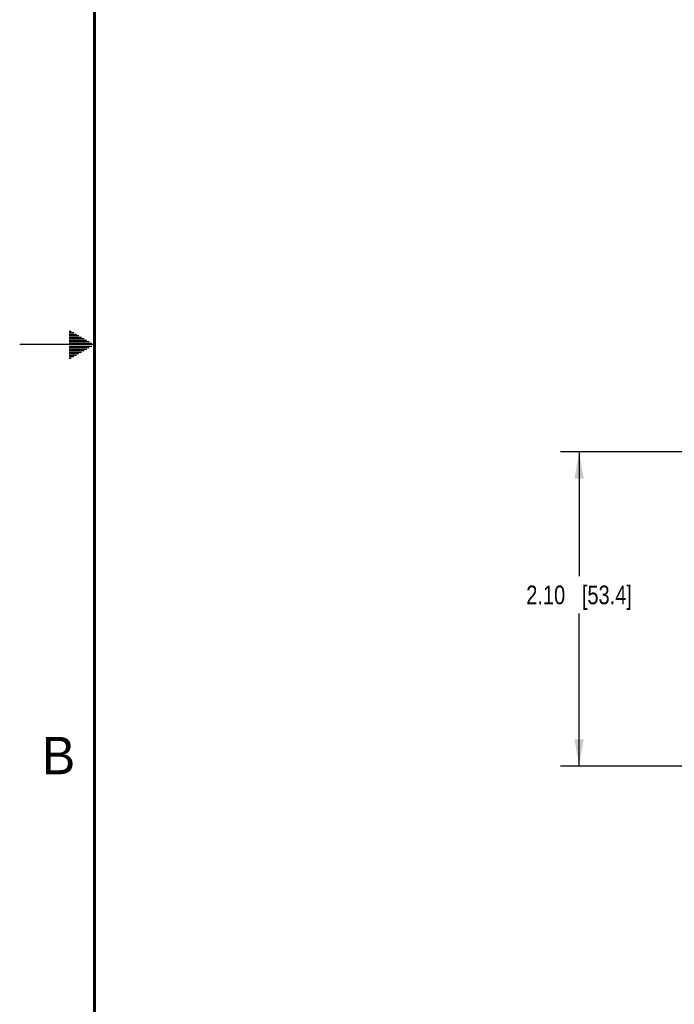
# Model space of a CAD drawing. Header units: inches. Extents: x 0 to 34, y 0 to 22.
# Tile 2 of 145: x 0 to 4.4, y 6.6 to 13.2. Entities that reach past the tile are written whole.
import ezdxf

# ---------------------------------------------------------------- set-up
doc = ezdxf.new("R2010")
doc.units = ezdxf.units.IN
doc.header["$LTSCALE"] = 1.87
doc.header["$MEASUREMENT"] = 0
doc.layers.get('0').update_dxf_attribs({"linetype": 'CONTINUOUS'})
doc.layers.add('DIMENSIONS', color=7, linetype='CONTINUOUS')
doc.styles.get("Standard").update_dxf_attribs({"font": 'txt', "width": 0.8})
doc.styles.add('TEXTSTYLE_2', font='txt')
doc.dimstyles.new('DIMSTYLE_1', dxfattribs={"dimtxt": 0.125, "dimasz": 0.18, "dimexe": 0.125, "dimexo": 0.0625, "dimgap": 0.0625, "dimtad": 0, "dimtih": 1, "dimtoh": 1, "dimzin": 4, "dimdsep": 46, "dimtxsty": 'STANDARD', "dimblk": '_FILLED', "dimblk1": '_FILLED', "dimblk2": '_FILLED', "dimcen": 0.09, "dimadec": 0, "dimazin": 0, "dimtp": 0.001, "dimtm": 0.001, "dimtfac": 1, "dimtofl": 0, "dimtmove": 0, "dimatfit": 3, "dimldrblk": '_FILLED', "dimfxl": 1, "dimtolj": 1, "dimtzin": 4, "dimarcsym": 0})

# ---------------------------------------------------------------- blocks, each defined once
blk = doc.blocks.new('_FILLED')
at = {"color": 0, "linetype": 'BYBLOCK'}
blk.add_solid([(0, 0), (-1, 0.174), (-1, -0.174)], dxfattribs=at)
blk = doc.blocks.new('*D0')
at = {"layer": 'DIMENSIONS', "color": 2, "linetype": 'CONTINUOUS'}
for p, q in [((5.857, 10.2831), (3.6153, 10.2831)), ((3.7403, 10.2831), (3.7403, 9.4505)), ((3.7403, 8.1803), (3.7403, 9.2005)), ((4.6142, 8.1803), (3.6153, 8.1803))]:
    blk.add_line(p, q, dxfattribs=at)
at = {"layer": 'DIMENSIONS', "color": 2, "linetype": 'CONTINUOUS', "xscale": 0.18, "yscale": 0.18, "zscale": 0.18}
for p, rotation in [((3.7403, 10.2831), 90), ((3.7403, 8.1803), 270)]:
    blk.add_blockref('_FILLED', p, dxfattribs=dict(at, rotation=rotation))
at = {"layer": 'DIMENSIONS', "color": 2, "linetype": 'CONTINUOUS', "insert": (3.7403, 9.388), "char_height": 0.125, "width": 1.125, "attachment_point": 2, "line_spacing_factor": 0.9}
blk.add_mtext('2.10{\\Ftxt.shx;\\W1.000000;\\H0.125000; }[53.4]', dxfattribs=at)

msp = doc.modelspace()

# ---------------------------------------------------------------- linework, layer by layer
at = {"color": 2, "linetype": 'CONTINUOUS'}
for p, q in [((0.3303, 11.09), (0.3441, 11.09)), ((0.3303, 11.08), (0.3614, 11.08)), ((0.3303, 11.07), (0.3788, 11.07)), ((0.5, 11), (0, 11)), ((0.3303, 11.06), (0.3961, 11.06)), ((0.3303, 11.05), (0.4134, 11.05)), ((0.3303, 11.04), (0.4307, 11.04)), ((0.3303, 11.03), (0.448, 11.03)), ((0.3303, 11.02), (0.4654, 11.02)), ((0.3303, 11.01), (0.4827, 11.01)), ((0.3303, 10.99), (0.4827, 10.99)), ((0.3303, 10.98), (0.4654, 10.98)), ((0.3303, 10.97), (0.448, 10.97)), ((0.3303, 10.96), (0.4307, 10.96)), ((0.3303, 10.95), (0.4134, 10.95)), ((0.3303, 10.94), (0.3961, 10.94)), ((0.3303, 10.93), (0.3788, 10.93)), ((0.3303, 10.92), (0.3614, 10.92)), ((0.3303, 10.91), (0.3441, 10.91))]:
    msp.add_line(p, q, dxfattribs=at)
at = {"color": 7, "linetype": 'CONTINUOUS', "const_width": 0.02}
msp.add_lwpolyline([(0.5, 21.5), (0.5, 0.5)], dxfattribs=at)

# ---------------------------------------------------------------- texts
at = {"color": 2, "linetype": 'CONTINUOUS', "insert": (0.1484, 8.3757), "char_height": 0.25, "width": 0.25, "attachment_point": 1, "line_spacing_factor": 0.9, "style": 'TEXTSTYLE_2'}
msp.add_mtext('B', dxfattribs=at)

# ---------------------------------------------------------------- dimensions: what is measured, and where the dimension line sits
at = {"layer": 'DIMENSIONS', "color": 2, "linetype": 'CONTINUOUS'}
dim = msp.add_linear_dim(base=(3.7403, 10.2831), p1=(4.6767, 8.1803), p2=(5.9195, 10.2831), angle=90, dimstyle='DIMSTYLE_1', dxfattribs=at)
dim.commit()
dim.dimension.update_dxf_attribs({"geometry": '*D0', "text_midpoint": (3.7403, 9.3255), "dimtype": 160})

doc.saveas('drawing.dxf')
